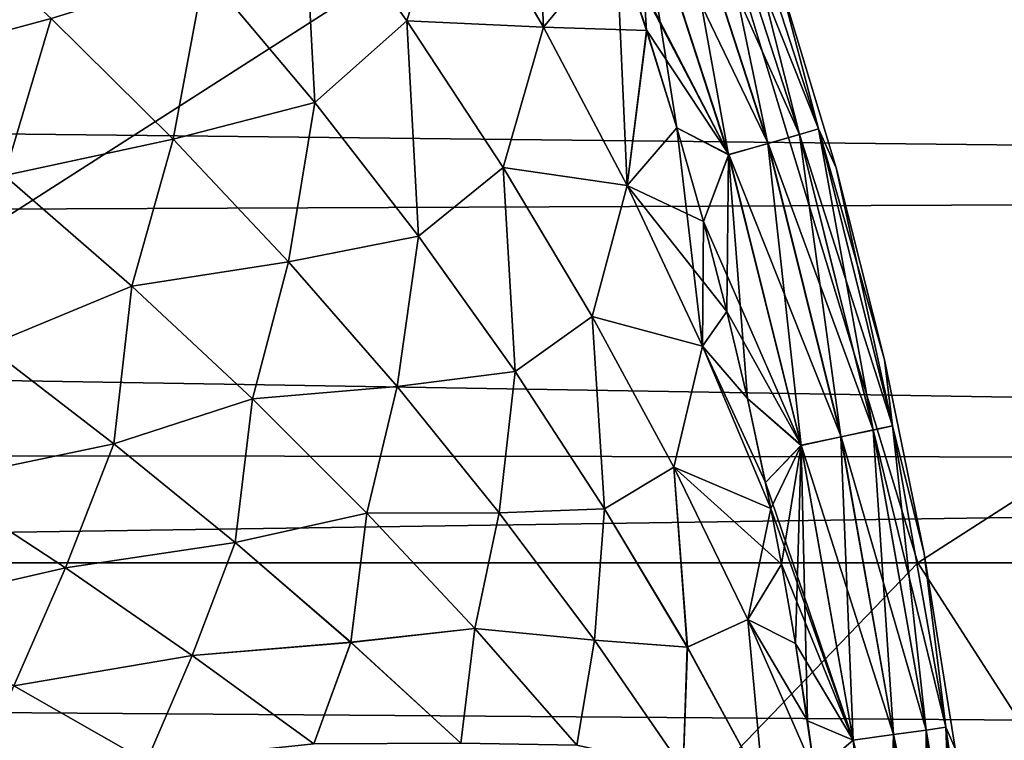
# Model space of a CAD drawing. Header units: metres. Extents: x -24 to 127, y -24 to 24.
# Tile 131 of 151: x 75.44 to 80.04, y 2.79 to 6.16. Entities that reach past the tile are written whole.
import ezdxf

# ---------------------------------------------------------------- set-up
doc = ezdxf.new("R2010")
doc.units = ezdxf.units.M
doc.layers.add('solid_12_381_051_XXX', color=7, linetype='CONTINUOUS')

msp = doc.modelspace()

# ---------------------------------------------------------------- linework, layer by layer
at = {"layer": 'solid_12_381_051_XXX'}
for points in [[(77.465881, 6.850343, 145.153061), (77.891502, 6.121564, 145.144501), (77.836189, 7.317082, 145.126358)], [(77.836227, 7.316992, 142.045959), (77.89151, 6.121538, 142.027817), (77.465889, 6.850316, 142.019257)], [(77.891502, 6.121564, 145.144501), (78.23008, 6.531966, 145.121109), (77.836189, 7.317082, 145.126358)], [(77.836227, 7.316992, 142.045959), (78.23011, 6.531883, 142.051208), (77.89151, 6.121538, 142.027817)], [(72.857903, 3.619752, 116.442497), (78.533325, 7.255581, 116.268745), (71.753662, 7.255712, 116.327606)], [(72.857903, 3.619752, 116.442497), (79.639114, 3.619683, 116.377213), (78.533325, 7.255581, 116.268745)], [(79.639114, 3.619683, 116.377213), (85.297379, 7.255413, 116.19323), (78.533325, 7.255581, 116.268745)], [(79.639114, 3.619683, 116.377213), (86.398613, 3.619595, 116.290268), (85.297379, 7.255413, 116.19323)], [(99.190849, 6.554271, 97.287514), (36.185429, 6.052796, 97.147064), (35.71257, 7.005532, 97.420563)], [(79.086647, 5.620561, 144.816803), (78.734779, 7.006378, 144.620773), (78.647285, 6.974471, 144.816879)], [(78.647522, 6.97458, 142.35582), (78.734871, 7.006435, 142.551895), (79.176369, 5.646338, 142.55191)], [(78.734779, 7.006378, 144.620773), (79.176277, 5.646292, 144.620758), (78.99099, 6.351367, 144.422043)], [(79.086647, 5.620561, 144.816803), (79.176277, 5.646292, 144.620758), (78.734779, 7.006378, 144.620773)], [(79.176369, 5.646338, 142.55191), (78.734871, 7.006435, 142.551895), (78.991074, 6.351118, 142.750275)], [(78.647285, 6.974471, 144.816879), (78.503433, 6.922067, 144.978363), (78.939392, 5.578329, 144.97821)], [(78.503822, 6.922232, 142.194275), (78.647522, 6.97458, 142.35582), (79.086884, 5.620649, 142.355881)], [(79.086647, 5.620561, 144.816803), (78.647285, 6.974471, 144.816879), (78.939392, 5.578329, 144.97821)], [(79.086884, 5.620649, 142.355881), (78.647522, 6.97458, 142.35582), (79.176369, 5.646338, 142.55191)], [(78.503433, 6.922067, 144.978363), (78.32412, 6.856784, 145.081818), (78.75589, 5.525733, 145.081558)], [(78.939781, 5.578461, 142.194427), (78.324615, 6.856988, 142.090683), (78.503822, 6.922232, 142.194275)], [(78.939392, 5.578329, 144.97821), (78.503433, 6.922067, 144.978363), (78.75589, 5.525733, 145.081558)], [(78.939781, 5.578461, 142.194427), (78.503822, 6.922232, 142.194275), (79.086884, 5.620649, 142.355881)], [(78.324615, 6.856988, 142.090683), (78.756393, 5.525897, 142.090958), (78.213593, 6.579135, 142.051193)], [(78.32412, 6.856784, 145.081818), (78.23008, 6.531966, 145.121109), (78.372749, 6.106101, 145.120987)], [(78.32412, 6.856784, 145.081818), (78.372749, 6.106101, 145.120987), (78.513527, 5.651619, 145.12085)], [(78.75589, 5.525733, 145.081558), (78.32412, 6.856784, 145.081818), (78.513527, 5.651619, 145.12085)], [(78.939781, 5.578461, 142.194427), (78.756393, 5.525897, 142.090958), (78.324615, 6.856988, 142.090683)], [(76.30677, 6.383574, 145.216782), (76.823013, 5.769541, 145.201813), (76.765923, 6.825248, 145.187286)], [(76.765923, 6.825231, 141.985031), (76.823021, 5.769526, 141.970505), (76.306778, 6.383558, 141.955536)], [(76.765923, 6.825248, 145.187286), (77.251831, 6.150846, 145.175247), (77.465881, 6.850343, 145.153061)], [(77.465889, 6.850316, 142.019257), (77.251839, 6.15083, 141.99707), (76.765923, 6.825231, 141.985031)], [(76.823013, 5.769541, 145.201813), (77.251831, 6.150846, 145.175247), (76.765923, 6.825248, 145.187286)], [(76.765923, 6.825231, 141.985031), (77.251839, 6.15083, 141.99707), (76.823021, 5.769526, 141.970505)], [(77.251831, 6.150846, 145.175247), (77.891502, 6.121564, 145.144501), (77.465881, 6.850343, 145.153061)], [(77.465889, 6.850316, 142.019257), (77.89151, 6.121538, 142.027817), (77.251839, 6.15083, 141.99707)], [(74.750671, 5.936132, 145.2966), (75.590256, 6.161809, 145.25415), (74.990036, 6.713693, 145.27272)], [(74.990044, 6.71368, 141.899597), (75.590263, 6.161798, 141.918167), (74.750679, 5.936121, 141.875717)], [(78.756393, 5.525897, 142.090958), (78.23011, 6.531883, 142.051208), (78.213593, 6.579135, 142.051193)], [(98.588036, 5.368226, 96.979462), (36.185429, 6.052796, 97.147064), (99.190849, 6.554271, 97.287514)], [(77.891502, 6.121564, 145.144501), (78.281029, 5.38141, 145.13623), (78.23008, 6.531966, 145.121109)], [(78.23011, 6.531883, 142.051208), (78.373001, 6.105317, 142.051331), (77.89151, 6.121538, 142.027817)], [(78.281029, 5.38141, 145.13623), (78.372749, 6.106101, 145.120987), (78.23008, 6.531966, 145.121109)], [(78.756393, 5.525897, 142.090958), (78.373001, 6.105317, 142.051331), (78.23011, 6.531883, 142.051208)], [(75.590256, 6.161809, 145.25415), (76.160538, 5.598335, 145.235916), (76.30677, 6.383574, 145.216782)], [(76.306778, 6.383558, 141.955536), (76.160545, 5.598325, 141.936401), (75.590263, 6.161798, 141.918167)], [(76.160538, 5.598335, 145.235916), (76.823013, 5.769541, 145.201813), (76.30677, 6.383574, 145.216782)], [(76.306778, 6.383558, 141.955536), (76.823021, 5.769526, 141.970505), (76.160545, 5.598325, 141.936401)], [(79.176277, 5.646292, 144.620758), (79.257965, 5.464661, 144.421738), (78.99099, 6.351367, 144.422043)], [(78.991074, 6.351118, 142.750275), (78.99099, 6.351367, 144.422043), (79.257965, 5.464661, 144.421738)], [(79.258026, 5.464429, 142.75058), (78.991074, 6.351118, 142.750275), (79.257965, 5.464661, 144.421738)], [(79.176369, 5.646338, 142.55191), (78.991074, 6.351118, 142.750275), (79.258026, 5.464429, 142.75058)], [(74.750671, 5.936132, 145.2966), (75.373215, 5.428537, 145.275314), (75.590256, 6.161809, 145.25415)], [(75.590263, 6.161798, 141.918167), (75.373222, 5.428526, 141.897003), (74.750679, 5.936121, 141.875717)], [(75.373215, 5.428537, 145.275314), (76.160538, 5.598335, 145.235916), (75.590256, 6.161809, 145.25415)], [(75.590263, 6.161798, 141.918167), (76.160545, 5.598325, 141.936401), (75.373222, 5.428526, 141.897003)], [(76.823013, 5.769541, 145.201813), (77.306816, 5.145396, 145.18721), (77.251831, 6.150846, 145.175247)], [(77.251839, 6.15083, 141.99707), (77.306824, 5.145382, 141.985107), (76.823021, 5.769526, 141.970505)], [(77.251831, 6.150846, 145.175247), (77.702805, 5.465113, 145.163559), (77.891502, 6.121564, 145.144501)], [(77.306816, 5.145396, 145.18721), (77.702805, 5.465113, 145.163559), (77.251831, 6.150846, 145.175247)], [(77.251839, 6.15083, 141.99707), (77.702805, 5.465098, 142.008759), (77.306824, 5.145382, 141.985107)], [(77.89151, 6.121538, 142.027817), (77.702805, 5.465098, 142.008759), (77.251839, 6.15083, 141.99707)], [(77.702805, 5.465113, 145.163559), (78.281029, 5.38141, 145.13623), (77.891502, 6.121564, 145.144501)], [(77.89151, 6.121538, 142.027817), (78.281036, 5.381384, 142.036087), (77.702805, 5.465098, 142.008759)], [(78.373001, 6.105317, 142.051331), (78.281036, 5.381384, 142.036087), (77.89151, 6.121538, 142.027817)], [(78.281029, 5.38141, 145.13623), (78.513527, 5.651619, 145.12085), (78.372749, 6.106101, 145.120987)], [(78.373001, 6.105317, 142.051331), (78.513725, 5.650953, 142.051468), (78.281036, 5.381384, 142.036087)], [(78.756393, 5.525897, 142.090958), (78.513725, 5.650953, 142.051468), (78.373001, 6.105317, 142.051331)], [(98.588036, 5.368226, 96.979462), (36.576641, 5.111084, 96.922775), (36.185429, 6.052796, 97.147064)], [(76.160538, 5.598335, 145.235916), (76.699936, 5.024817, 145.218063), (76.823013, 5.769541, 145.201813)], [(76.823021, 5.769526, 141.970505), (76.699936, 5.024807, 141.954254), (76.160545, 5.598325, 141.936401)], [(76.699936, 5.024817, 145.218063), (77.306816, 5.145396, 145.18721), (76.823013, 5.769541, 145.201813)], [(76.823021, 5.769526, 141.970505), (77.306824, 5.145382, 141.985107), (76.699936, 5.024807, 141.954254)], [(78.281029, 5.38141, 145.13623), (78.634476, 4.631357, 145.12822), (78.513527, 5.651619, 145.12085)], [(78.513725, 5.650953, 142.051468), (78.637917, 5.213253, 142.051575), (78.281036, 5.381384, 142.036087)], [(78.75589, 5.525733, 145.081558), (78.513527, 5.651619, 145.12085), (78.637764, 5.213808, 145.120743)], [(78.634476, 4.631357, 145.12822), (78.637764, 5.213808, 145.120743), (78.513527, 5.651619, 145.12085)], [(78.756393, 5.525897, 142.090958), (78.637917, 5.213253, 142.051575), (78.513725, 5.650953, 142.051468)], [(79.086647, 5.620561, 144.816803), (78.939392, 5.578329, 144.97821), (79.280708, 4.207606, 144.978088)], [(78.939781, 5.578461, 142.194427), (79.086884, 5.620649, 142.355881), (79.430855, 4.239577, 142.355942)], [(79.430618, 4.239512, 144.816742), (79.176277, 5.646292, 144.620758), (79.086647, 5.620561, 144.816803)], [(79.430618, 4.239512, 144.816742), (79.086647, 5.620561, 144.816803), (79.280708, 4.207606, 144.978088)], [(79.086884, 5.620649, 142.355881), (79.176369, 5.646338, 142.55191), (79.521996, 4.258995, 142.55191)], [(79.430855, 4.239577, 142.355942), (79.086884, 5.620649, 142.355881), (79.521996, 4.258995, 142.55191)], [(79.176277, 5.646292, 144.620758), (79.521904, 4.258961, 144.620728), (79.257965, 5.464661, 144.421738)], [(79.430618, 4.239512, 144.816742), (79.521904, 4.258961, 144.620728), (79.176277, 5.646292, 144.620758)], [(79.176369, 5.646338, 142.55191), (79.258026, 5.464429, 142.75058), (79.484444, 4.56754, 142.750824)], [(79.521996, 4.258995, 142.55191), (79.176369, 5.646338, 142.55191), (79.484444, 4.56754, 142.750824)], [(75.373215, 5.428537, 145.275314), (75.967155, 4.910877, 145.254379), (76.160538, 5.598335, 145.235916)], [(76.160545, 5.598325, 141.936401), (75.967155, 4.910867, 141.917938), (75.373222, 5.428526, 141.897003)], [(75.967155, 4.910877, 145.254379), (76.699936, 5.024817, 145.218063), (76.160538, 5.598335, 145.235916)], [(76.160545, 5.598325, 141.936401), (76.699936, 5.024807, 141.954254), (75.967155, 4.910867, 141.917938)], [(78.939392, 5.578329, 144.97821), (78.75589, 5.525733, 145.081558), (79.093941, 4.167881, 145.081345)], [(79.281105, 4.207705, 142.19455), (78.756393, 5.525897, 142.090958), (78.939781, 5.578461, 142.194427)], [(79.280708, 4.207606, 144.978088), (78.939392, 5.578329, 144.97821), (79.093941, 4.167881, 145.081345)], [(79.281105, 4.207705, 142.19455), (78.939781, 5.578461, 142.194427), (79.430855, 4.239577, 142.355942)], [(78.75589, 5.525733, 145.081558), (78.637764, 5.213808, 145.120743), (78.747292, 4.793316, 145.120636)], [(78.756393, 5.525897, 142.090958), (79.094452, 4.168005, 142.091171), (78.637917, 5.213253, 142.051575)], [(78.75589, 5.525733, 145.081558), (78.747292, 4.793316, 145.120636), (78.843681, 4.386726, 145.12056)], [(79.093941, 4.167881, 145.081345), (78.75589, 5.525733, 145.081558), (78.843681, 4.386726, 145.12056)], [(79.281105, 4.207705, 142.19455), (79.094452, 4.168005, 142.091171), (78.756393, 5.525897, 142.090958)], [(75.29084, 4.630461, 145.289505), (75.967155, 4.910877, 145.254379), (75.373215, 5.428537, 145.275314)], [(75.373222, 5.428526, 141.897003), (75.967155, 4.910867, 141.917938), (75.29084, 4.630454, 141.882813)], [(77.306816, 5.145396, 145.18721), (77.757896, 4.512486, 145.173019), (77.702805, 5.465113, 145.163559)], [(77.702805, 5.465098, 142.008759), (77.757904, 4.512474, 141.999298), (77.306824, 5.145382, 141.985107)], [(77.702805, 5.465113, 145.163559), (78.118637, 4.769494, 145.152206), (78.281029, 5.38141, 145.13623)], [(77.757896, 4.512486, 145.173019), (78.118637, 4.769494, 145.152206), (77.702805, 5.465113, 145.163559)], [(77.702805, 5.465098, 142.008759), (78.118637, 4.76948, 142.020111), (77.757904, 4.512474, 141.999298)], [(78.281036, 5.381384, 142.036087), (78.118637, 4.76948, 142.020111), (77.702805, 5.465098, 142.008759)], [(79.521904, 4.258961, 144.620728), (79.484398, 4.567749, 144.421494), (79.257965, 5.464661, 144.421738)], [(79.258026, 5.464429, 142.75058), (79.257965, 5.464661, 144.421738), (79.484398, 4.567749, 144.421494)], [(79.484444, 4.56754, 142.750824), (79.258026, 5.464429, 142.75058), (79.484398, 4.567749, 144.421494)], [(98.102058, 4.094952, 96.729218), (36.576641, 5.111084, 96.922775), (98.588036, 5.368226, 96.979462)], [(78.118637, 4.769494, 145.152206), (78.634476, 4.631357, 145.12822), (78.281029, 5.38141, 145.13623)], [(78.281036, 5.381384, 142.036087), (78.634483, 4.631332, 142.044083), (78.118637, 4.76948, 142.020111)], [(78.747406, 4.792863, 142.051682), (78.634483, 4.631332, 142.044083), (78.281036, 5.381384, 142.036087)], [(78.637917, 5.213253, 142.051575), (78.747406, 4.792863, 142.051682), (78.281036, 5.381384, 142.036087)], [(78.634476, 4.631357, 145.12822), (78.747292, 4.793316, 145.120636), (78.637764, 5.213808, 145.120743)], [(79.094452, 4.168005, 142.091171), (78.747406, 4.792863, 142.051682), (78.637917, 5.213253, 142.051575)], [(98.102058, 4.094952, 96.729218), (36.897484, 4.158174, 96.738762), (36.576641, 5.111084, 96.922775)], [(76.699936, 5.024817, 145.218063), (77.20768, 4.44273, 145.200638), (77.306816, 5.145396, 145.18721)], [(77.306824, 5.145382, 141.985107), (77.20768, 4.442723, 141.97168), (76.699936, 5.024807, 141.954254)], [(77.20768, 4.44273, 145.200638), (77.757896, 4.512486, 145.173019), (77.306816, 5.145396, 145.18721)], [(77.306824, 5.145382, 141.985107), (77.757904, 4.512474, 141.999298), (77.20768, 4.442723, 141.97168)], [(75.967155, 4.910877, 145.254379), (76.531548, 4.384664, 145.233841), (76.699936, 5.024817, 145.218063)], [(76.699936, 5.024807, 141.954254), (76.531548, 4.384656, 141.938477), (75.967155, 4.910867, 141.917938)], [(76.531548, 4.384664, 145.233841), (77.20768, 4.44273, 145.200638), (76.699936, 5.024817, 145.218063)], [(76.699936, 5.024807, 141.954254), (77.20768, 4.442723, 141.97168), (76.531548, 4.384656, 141.938477)], [(75.29084, 4.630461, 145.289505), (75.883339, 4.175622, 145.266891), (75.967155, 4.910877, 145.254379)], [(75.967155, 4.910867, 141.917938), (75.883339, 4.175615, 141.905426), (75.29084, 4.630454, 141.882813)], [(75.883339, 4.175622, 145.266891), (76.531548, 4.384664, 145.233841), (75.967155, 4.910877, 145.254379)], [(75.967155, 4.910867, 141.917938), (76.531548, 4.384656, 141.938477), (75.883339, 4.175615, 141.905426)], [(78.634476, 4.631357, 145.12822), (78.843681, 4.386726, 145.12056), (78.747292, 4.793316, 145.120636)], [(78.747406, 4.792863, 142.051682), (78.843765, 4.386367, 142.051758), (78.634483, 4.631332, 142.044083)], [(79.094452, 4.168005, 142.091171), (78.843765, 4.386367, 142.051758), (78.747406, 4.792863, 142.051682)], [(77.757896, 4.512486, 145.173019), (78.176498, 3.872013, 145.15921), (78.118637, 4.769494, 145.152206)], [(78.118637, 4.76948, 142.020111), (78.176498, 3.872001, 142.013107), (77.757904, 4.512474, 141.999298)], [(78.118637, 4.769494, 145.152206), (78.499481, 4.065361, 145.14122), (78.634476, 4.631357, 145.12822)], [(78.176498, 3.872013, 145.15921), (78.499481, 4.065361, 145.14122), (78.118637, 4.769494, 145.152206)], [(78.118637, 4.76948, 142.020111), (78.499489, 4.06535, 142.031097), (78.176498, 3.872001, 142.013107)], [(78.634483, 4.631332, 142.044083), (78.499489, 4.06535, 142.031097), (78.118637, 4.76948, 142.020111)], [(75.040581, 3.998254, 145.308105), (75.883339, 4.175622, 145.266891), (75.29084, 4.630461, 145.289505)], [(75.29084, 4.630454, 141.882813), (75.883339, 4.175615, 141.905426), (75.040588, 3.998243, 141.864212)], [(78.499481, 4.065361, 145.14122), (78.952927, 3.872346, 145.120453), (78.634476, 4.631357, 145.12822)], [(78.634483, 4.631332, 142.044083), (78.952934, 3.872324, 142.051865), (78.499489, 4.06535, 142.031097)], [(78.634476, 4.631357, 145.12822), (78.952927, 3.872346, 145.120453), (78.843681, 4.386726, 145.12056)], [(78.928513, 3.994187, 142.051849), (78.952934, 3.872324, 142.051865), (78.634483, 4.631332, 142.044083)], [(78.843765, 4.386367, 142.051758), (78.928513, 3.994187, 142.051849), (78.634483, 4.631332, 142.044083)], [(79.521904, 4.258961, 144.620728), (79.669922, 3.66276, 144.42131), (79.484398, 4.567749, 144.421494)], [(79.484444, 4.56754, 142.750824), (79.484398, 4.567749, 144.421494), (79.669922, 3.66276, 144.42131)], [(79.669952, 3.66258, 142.751007), (79.484444, 4.56754, 142.750824), (79.669922, 3.66276, 144.42131)], [(79.521996, 4.258995, 142.55191), (79.484444, 4.56754, 142.750824), (79.669952, 3.66258, 142.751007)], [(77.20768, 4.44273, 145.200638), (77.683907, 3.853266, 145.183655), (77.757896, 4.512486, 145.173019)], [(77.757904, 4.512474, 141.999298), (77.683907, 3.85326, 141.988663), (77.20768, 4.442723, 141.97168)], [(77.683907, 3.853266, 145.183655), (78.176498, 3.872013, 145.15921), (77.757896, 4.512486, 145.173019)], [(77.757904, 4.512474, 141.999298), (78.176498, 3.872001, 142.013107), (77.683907, 3.85326, 141.988663)], [(76.531548, 4.384664, 145.233841), (77.06591, 3.851251, 145.21376), (77.20768, 4.44273, 145.200638)], [(77.20768, 4.442723, 141.97168), (77.06591, 3.851244, 141.958557), (76.531548, 4.384656, 141.938477)], [(77.06591, 3.851251, 145.21376), (77.683907, 3.853266, 145.183655), (77.20768, 4.44273, 145.200638)], [(77.20768, 4.442723, 141.97168), (77.683907, 3.85326, 141.988663), (77.06591, 3.851244, 141.958557)], [(75.883339, 4.175622, 145.266891), (76.449738, 3.714338, 145.244659), (76.531548, 4.384664, 145.233841)], [(76.531548, 4.384656, 141.938477), (76.449738, 3.714333, 141.927643), (75.883339, 4.175615, 141.905426)], [(76.449738, 3.714338, 145.244659), (77.06591, 3.851251, 145.21376), (76.531548, 4.384664, 145.233841)], [(76.531548, 4.384656, 141.938477), (77.06591, 3.851244, 141.958557), (76.449738, 3.714333, 141.927643)], [(78.843681, 4.386726, 145.12056), (78.952927, 3.872346, 145.120453), (78.928459, 3.994461, 145.120468)], [(79.093941, 4.167881, 145.081345), (78.843681, 4.386726, 145.12056), (78.928459, 3.994461, 145.120468)], [(79.094452, 4.168005, 142.091171), (78.928513, 3.994187, 142.051849), (78.843765, 4.386367, 142.051758)], [(79.430618, 4.239512, 144.816742), (79.280708, 4.207606, 144.978088), (79.526123, 2.816553, 144.977982)], [(79.281105, 4.207705, 142.19455), (79.430855, 4.239577, 142.355942), (79.678185, 2.838021, 142.355972)], [(79.677948, 2.837978, 144.816681), (79.521904, 4.258961, 144.620728), (79.430618, 4.239512, 144.816742)], [(79.677948, 2.837978, 144.816681), (79.430618, 4.239512, 144.816742), (79.526123, 2.816553, 144.977982)], [(79.430855, 4.239577, 142.355942), (79.521996, 4.258995, 142.55191), (79.770523, 2.851067, 142.551926)], [(79.678185, 2.838021, 142.355972), (79.430855, 4.239577, 142.355942), (79.770523, 2.851067, 142.551926)], [(79.521904, 4.258961, 144.620728), (79.770432, 2.851044, 144.620712), (79.669922, 3.66276, 144.42131)], [(79.677948, 2.837978, 144.816681), (79.770432, 2.851044, 144.620712), (79.521904, 4.258961, 144.620728)], [(79.770523, 2.851067, 142.551926), (79.521996, 4.258995, 142.55191), (79.669952, 3.66258, 142.751007)], [(79.280708, 4.207606, 144.978088), (79.093941, 4.167881, 145.081345), (79.337013, 2.789881, 145.081177)], [(79.52652, 2.816618, 142.194641), (79.094452, 4.168005, 142.091171), (79.281105, 4.207705, 142.19455)], [(79.526123, 2.816553, 144.977982), (79.280708, 4.207606, 144.978088), (79.337013, 2.789881, 145.081177)], [(79.52652, 2.816618, 142.194641), (79.281105, 4.207705, 142.19455), (79.678185, 2.838021, 142.355972)], [(98.102058, 4.094952, 96.729218), (37.147911, 3.200488, 96.595108), (36.897484, 4.158174, 96.738762)], [(75.040581, 3.998254, 145.308105), (75.656982, 3.595103, 145.283279), (75.883339, 4.175622, 145.266891)], [(75.883339, 4.175615, 141.905426), (75.656998, 3.595092, 141.889038), (75.040588, 3.998243, 141.864212)], [(75.656982, 3.595103, 145.283279), (76.449738, 3.714338, 145.244659), (75.883339, 4.175622, 145.266891)], [(75.883339, 4.175615, 141.905426), (76.449738, 3.714333, 141.927643), (75.656998, 3.595092, 141.889038)], [(79.093941, 4.167881, 145.081345), (78.928459, 3.994461, 145.120468), (78.952927, 3.872346, 145.120453)], [(79.094452, 4.168005, 142.091171), (79.337532, 2.789964, 142.091324), (78.928513, 3.994187, 142.051849)], [(79.093941, 4.167881, 145.081345), (78.952927, 3.872346, 145.120453), (79.002823, 3.61336, 145.120407)], [(79.093941, 4.167881, 145.081345), (79.002823, 3.61336, 145.120407), (79.067749, 3.242759, 145.120346)], [(79.093941, 4.167881, 145.081345), (79.067749, 3.242759, 145.120346), (79.124657, 2.880294, 145.12027)], [(79.337013, 2.789881, 145.081177), (79.093941, 4.167881, 145.081345), (79.124657, 2.880294, 145.12027)], [(79.52652, 2.816618, 142.194641), (79.337532, 2.789964, 142.091324), (79.094452, 4.168005, 142.091171)], [(97.747482, 2.75414, 96.541496), (37.147911, 3.200488, 96.595108), (98.102058, 4.094952, 96.729218)], [(78.176498, 3.872013, 145.15921), (78.562866, 3.225172, 145.145813), (78.499481, 4.065361, 145.14122)], [(78.499489, 4.06535, 142.031097), (78.562874, 3.225163, 142.026489), (78.176498, 3.872001, 142.013107)], [(78.499481, 4.065361, 145.14122), (78.845505, 3.354087, 145.1306), (78.952927, 3.872346, 145.120453)], [(78.562866, 3.225172, 145.145813), (78.845505, 3.354087, 145.1306), (78.499481, 4.065361, 145.14122)], [(78.499489, 4.06535, 142.031097), (78.845512, 3.354077, 142.041718), (78.562874, 3.225163, 142.026489)], [(79.002861, 3.613162, 142.05191), (78.845512, 3.354077, 142.041718), (78.499489, 4.06535, 142.031097)], [(78.952934, 3.872324, 142.051865), (79.002861, 3.613162, 142.05191), (78.499489, 4.06535, 142.031097)], [(74.776413, 3.393236, 145.326004), (75.656982, 3.595103, 145.283279), (75.040581, 3.998254, 145.308105)], [(75.040588, 3.998243, 141.864212), (75.656998, 3.595092, 141.889038), (74.776421, 3.393228, 141.846313)], [(79.337532, 2.789964, 142.091324), (78.952934, 3.872324, 142.051865), (78.928513, 3.994187, 142.051849)], [(77.683907, 3.853266, 145.183655), (78.128967, 3.257536, 145.167114), (78.176498, 3.872013, 145.15921)], [(78.176498, 3.872001, 142.013107), (78.128967, 3.257531, 142.005203), (77.683907, 3.85326, 141.988663)], [(78.128967, 3.257536, 145.167114), (78.562866, 3.225172, 145.145813), (78.176498, 3.872013, 145.15921)], [(78.176498, 3.872001, 142.013107), (78.562874, 3.225163, 142.026489), (78.128967, 3.257531, 142.005203)], [(78.845505, 3.354087, 145.1306), (79.002823, 3.61336, 145.120407), (78.952927, 3.872346, 145.120453)], [(79.337532, 2.789964, 142.091324), (79.002861, 3.613162, 142.05191), (78.952934, 3.872324, 142.051865)], [(76.449738, 3.714338, 145.244659), (76.990013, 3.247613, 145.222855), (77.06591, 3.851251, 145.21376)], [(77.06591, 3.851244, 141.958557), (76.990013, 3.247609, 141.949463), (76.449738, 3.714333, 141.927643)], [(76.990013, 3.247613, 145.222855), (77.570572, 3.31168, 145.194122), (77.06591, 3.851251, 145.21376)], [(77.06591, 3.851244, 141.958557), (77.570572, 3.311674, 141.978195), (76.990013, 3.247609, 141.949463)], [(77.06591, 3.851251, 145.21376), (77.570572, 3.31168, 145.194122), (77.683907, 3.853266, 145.183655)], [(77.683907, 3.85326, 141.988663), (77.570572, 3.311674, 141.978195), (77.06591, 3.851244, 141.958557)], [(77.570572, 3.31168, 145.194122), (78.128967, 3.257536, 145.167114), (77.683907, 3.853266, 145.183655)], [(77.683907, 3.85326, 141.988663), (78.128967, 3.257531, 142.005203), (77.570572, 3.311674, 141.978195)], [(75.656982, 3.595103, 145.283279), (76.249527, 3.186668, 145.25882), (76.449738, 3.714338, 145.244659)], [(76.449738, 3.714333, 141.927643), (76.249535, 3.186657, 141.913498), (75.656998, 3.595092, 141.889038)], [(76.249527, 3.186668, 145.25882), (76.990013, 3.247613, 145.222855), (76.449738, 3.714338, 145.244659)], [(76.449738, 3.714333, 141.927643), (76.990013, 3.247609, 141.949463), (76.249535, 3.186657, 141.913498)], [(79.770432, 2.851044, 144.620712), (79.814293, 2.751714, 144.421204), (79.669922, 3.66276, 144.42131)], [(79.669952, 3.66258, 142.751007), (79.669922, 3.66276, 144.42131), (79.814293, 2.751714, 144.421204)], [(79.814308, 2.751569, 142.751114), (79.669952, 3.66258, 142.751007), (79.814293, 2.751714, 144.421204)], [(79.770523, 2.851067, 142.551926), (79.669952, 3.66258, 142.751007), (79.814308, 2.751569, 142.751114)], [(72.857903, 3.619752, 116.442497), (70.342453, 0.000006, 116.504791), (76.156235, 0.000004, 116.456299)], [(72.857903, 3.619752, 116.442497), (76.156235, 0.000004, 116.456299), (79.639114, 3.619683, 116.377213)], [(74.776413, 3.393236, 145.326004), (75.41658, 3.044055, 145.299179), (75.656982, 3.595103, 145.283279)], [(75.656998, 3.595092, 141.889038), (75.416588, 3.044047, 141.873138), (74.776421, 3.393228, 141.846313)], [(75.41658, 3.044055, 145.299179), (76.249527, 3.186668, 145.25882), (75.656982, 3.595103, 145.283279)], [(75.656998, 3.595092, 141.889038), (76.249535, 3.186657, 141.913498), (75.416588, 3.044047, 141.873138)], [(79.639114, 3.619683, 116.377213), (76.156235, 0.000004, 116.456299), (81.96627, 0.000003, 116.390442)], [(78.845505, 3.354087, 145.1306), (79.067749, 3.242759, 145.120346), (79.002823, 3.61336, 145.120407)], [(79.002861, 3.613162, 142.05191), (79.067772, 3.242627, 142.051971), (78.845512, 3.354077, 142.041718)], [(79.337532, 2.789964, 142.091324), (79.067772, 3.242627, 142.051971), (79.002861, 3.613162, 142.05191)], [(79.639114, 3.619683, 116.377213), (81.96627, 0.000003, 116.390442), (86.398613, 3.619595, 116.290268)], [(78.562866, 3.225172, 145.145813), (78.917274, 2.573162, 145.132843), (78.845505, 3.354087, 145.1306)], [(78.845512, 3.354077, 142.041718), (78.917274, 2.573153, 142.039474), (78.562874, 3.225163, 142.026489)], [(78.845505, 3.354087, 145.1306), (79.158669, 2.638357, 145.120239), (79.067749, 3.242759, 145.120346)], [(78.917274, 2.573162, 145.132843), (79.158669, 2.638357, 145.120239), (78.845505, 3.354087, 145.1306)], [(78.845512, 3.354077, 142.041718), (79.158669, 2.63835, 142.052078), (78.917274, 2.573153, 142.039474)], [(79.124664, 2.880219, 142.052048), (79.158669, 2.63835, 142.052078), (78.845512, 3.354077, 142.041718)], [(79.067772, 3.242627, 142.051971), (79.124664, 2.880219, 142.052048), (78.845512, 3.354077, 142.041718)], [(76.990013, 3.247613, 145.222855), (77.504601, 2.776262, 145.201462), (77.570572, 3.31168, 145.194122)], [(77.570572, 3.311674, 141.978195), (77.504601, 2.776259, 141.970856), (76.990013, 3.247609, 141.949463)], [(77.504601, 2.776262, 145.201462), (78.045975, 2.766958, 145.174942), (77.570572, 3.31168, 145.194122)], [(77.570572, 3.311674, 141.978195), (78.045975, 2.766953, 141.997375), (77.504601, 2.776259, 141.970856)], [(77.570572, 3.31168, 145.194122), (78.045975, 2.766958, 145.174942), (78.128967, 3.257536, 145.167114)], [(78.128967, 3.257531, 142.005203), (78.045975, 2.766953, 141.997375), (77.570572, 3.311674, 141.978195)], [(76.249527, 3.186668, 145.25882), (76.818352, 2.773794, 145.234726), (76.990013, 3.247613, 145.222855)], [(76.990013, 3.247609, 141.949463), (76.818359, 2.773785, 141.937592), (76.249535, 3.186657, 141.913498)], [(76.818352, 2.773794, 145.234726), (77.504601, 2.776262, 145.201462), (76.990013, 3.247613, 145.222855)], [(76.990013, 3.247609, 141.949463), (77.504601, 2.776259, 141.970856), (76.818359, 2.773785, 141.937592)], [(78.045975, 2.766958, 145.174942), (78.543213, 2.656651, 145.151016), (78.128967, 3.257536, 145.167114)], [(78.128967, 3.257531, 142.005203), (78.543213, 2.656647, 142.021301), (78.045975, 2.766953, 141.997375)], [(78.128967, 3.257536, 145.167114), (78.543213, 2.656651, 145.151016), (78.562866, 3.225172, 145.145813)], [(78.562874, 3.225163, 142.026489), (78.543213, 2.656647, 142.021301), (78.128967, 3.257531, 142.005203)], [(78.543213, 2.656651, 145.151016), (78.917274, 2.573162, 145.132843), (78.562866, 3.225172, 145.145813)], [(78.562874, 3.225163, 142.026489), (78.917274, 2.573153, 142.039474), (78.543213, 2.656647, 142.021301)], [(79.067749, 3.242759, 145.120346), (79.158669, 2.638357, 145.120239), (79.124657, 2.880294, 145.12027)], [(79.337532, 2.789964, 142.091324), (79.124664, 2.880219, 142.052048), (79.067772, 3.242627, 142.051971)], [(97.747482, 2.75414, 96.541496), (37.293068, 2.465663, 96.511459), (37.147911, 3.200488, 96.595108)], [(75.41658, 3.044055, 145.299179), (76.035492, 2.690636, 145.272659), (76.249527, 3.186668, 145.25882)], [(76.249535, 3.186657, 141.913498), (76.0355, 2.690629, 141.899658), (75.416588, 3.044047, 141.873138)], [(76.035492, 2.690636, 145.272659), (76.818352, 2.773794, 145.234726), (76.249527, 3.186668, 145.25882)], [(76.249535, 3.186657, 141.913498), (76.818359, 2.773785, 141.937592), (76.0355, 2.690629, 141.899658)], [(75.177658, 2.507916, 145.314072), (76.035492, 2.690636, 145.272659), (75.41658, 3.044055, 145.299179)], [(75.416588, 3.044047, 141.873138), (76.0355, 2.690629, 141.899658), (75.177666, 2.507913, 141.858246)], [(79.337013, 2.789881, 145.081177), (79.124657, 2.880294, 145.12027), (79.158669, 2.638357, 145.120239)], [(79.337532, 2.789964, 142.091324), (79.158669, 2.63835, 142.052078), (79.124664, 2.880219, 142.052048)], [(79.526123, 2.816553, 144.977982), (79.337013, 2.789881, 145.081177), (79.483818, 1.398354, 145.08107)], [(79.674744, 1.411817, 142.194702), (79.337532, 2.789964, 142.091324), (79.52652, 2.816618, 142.194641)], [(79.674355, 1.411784, 144.977905), (79.526123, 2.816553, 144.977982), (79.483818, 1.398354, 145.08107)], [(79.677948, 2.837978, 144.816681), (79.526123, 2.816553, 144.977982), (79.674355, 1.411784, 144.977905)], [(79.52652, 2.816618, 142.194641), (79.678185, 2.838021, 142.355972), (79.827568, 1.422598, 142.356003)], [(79.674744, 1.411817, 142.194702), (79.52652, 2.816618, 142.194641), (79.827568, 1.422598, 142.356003)], [(79.827339, 1.422576, 144.81665), (79.677948, 2.837978, 144.816681), (79.674355, 1.411784, 144.977905)], [(79.827339, 1.422576, 144.81665), (79.770432, 2.851044, 144.620712), (79.677948, 2.837978, 144.816681)], [(79.678185, 2.838021, 142.355972), (79.770523, 2.851067, 142.551926), (79.920639, 1.429171, 142.551926)], [(79.827568, 1.422598, 142.356003), (79.678185, 2.838021, 142.355972), (79.920639, 1.429171, 142.551926)], [(79.770432, 2.851044, 144.620712), (79.920555, 1.42916, 144.620682), (79.814293, 2.751714, 144.421204)], [(79.827339, 1.422576, 144.81665), (79.920555, 1.42916, 144.620682), (79.770432, 2.851044, 144.620712)], [(79.770523, 2.851067, 142.551926), (79.814308, 2.751569, 142.751114), (79.917427, 1.83623, 142.751175)], [(79.920639, 1.429171, 142.551926), (79.770523, 2.851067, 142.551926), (79.917427, 1.83623, 142.751175)], [(79.337532, 2.789964, 142.091324), (79.484337, 1.398396, 142.091431), (79.158669, 2.63835, 142.052078)], [(79.674744, 1.411817, 142.194702), (79.484337, 1.398396, 142.091431), (79.337532, 2.789964, 142.091324)]]:
    msp.add_3dface(points, dxfattribs=at)

doc.saveas('drawing.dxf')
